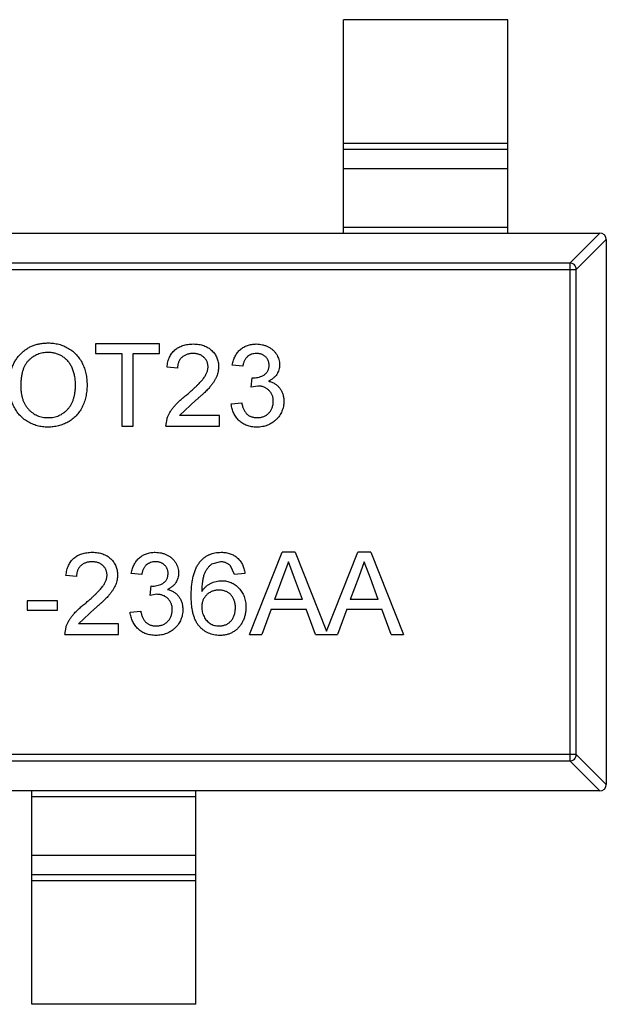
# Model space of a CAD drawing. Header units: inches. Extents: x -39 to 331, y -154 to 45.
# Tile 95 of 120: x 301.36 to 303.14, y -88.73 to -85.73. Entities that reach past the tile are written whole.
import ezdxf

# ---------------------------------------------------------------- set-up
doc = ezdxf.new("R2010")
doc.units = ezdxf.units.IN
doc.header["$LTSCALE"] = 1.21
doc.header["$MEASUREMENT"] = 0
doc.layers.get('0').update_dxf_attribs({"linetype": 'CONTINUOUS'})

msp = doc.modelspace()

# ---------------------------------------------------------------- linework, layer by layer
at = {"color": 6, "linetype": 'Continuous'}
for p, q in [((302.8433, -85.7259), (302.3433, -85.7259)), ((302.3433, -86.3759), (302.3433, -85.7259)), ((302.8433, -86.3759), (302.8433, -85.7259)), ((302.3433, -86.102), (302.8433, -86.102)), ((302.8433, -86.1218), (302.3433, -86.1218)), ((302.8433, -86.1798), (302.3433, -86.1798)), ((302.3433, -86.3581), (302.8433, -86.3581)), ((300.1633, -86.3759), (303.1233, -86.3759)), ((303.0322, -86.4673), (303.1236, -86.3759)), ((303.1433, -86.3956), (303.0519, -86.487)), ((303.1433, -86.3959), (303.1433, -88.0559)), ((300.2347, -86.487), (303.0519, -86.487)), ((303.0322, -86.4673), (300.2544, -86.4673)), ((303.0322, -86.4673), (303.0322, -87.9845)), ((303.0519, -87.9648), (303.0519, -86.487)), ((301.7828, -86.714), (301.5873, -86.714)), ((301.5873, -86.714), (301.5873, -86.7429)), ((301.7828, -86.7429), (301.7828, -86.714)), ((301.5873, -86.7429), (301.6674, -86.7429)), ((301.6674, -86.7429), (301.6674, -86.964)), ((301.7026, -86.7429), (301.7828, -86.7429)), ((301.7026, -86.964), (301.7026, -86.7429)), ((301.8373, -86.7878), (301.8052, -86.7846)), ((302.036, -86.7814), (302.0039, -86.7782)), ((302.0613, -86.8455), (302.0646, -86.8166)), ((302.0646, -86.8166), (302.0692, -86.817)), ((302.0821, -86.8421), (302.0613, -86.8455)), ((301.8929, -86.8856), (301.8432, -86.932)), ((302.0007, -86.8967), (302.0328, -86.8935)), ((301.9655, -86.932), (301.8432, -86.932)), ((301.9655, -86.964), (301.9655, -86.932)), ((301.6674, -86.964), (301.7026, -86.964)), ((301.802, -86.964), (301.8054, -86.9418)), ((301.802, -86.964), (301.9655, -86.964)), ((302.0563, -87.5987), (302.1555, -87.3487)), ((302.1953, -87.3487), (302.1555, -87.3487)), ((302.1953, -87.3487), (302.2908, -87.5892)), ((302.2908, -87.5892), (302.3863, -87.3487)), ((302.4261, -87.3487), (302.3863, -87.3487)), ((302.4261, -87.3487), (302.5253, -87.5987)), ((301.9681, -87.3775), (301.9408, -87.3849)), ((302.1754, -87.3775), (302.1583, -87.4237)), ((302.1938, -87.4272), (302.1754, -87.3775)), ((302.4062, -87.3775), (302.3891, -87.4237)), ((302.4246, -87.4272), (302.4062, -87.3775)), ((301.5296, -87.4224), (301.4975, -87.4192)), ((301.7283, -87.416), (301.6962, -87.4128)), ((302.0103, -87.416), (301.9988, -87.3903)), ((302.0424, -87.4128), (302.0103, -87.416)), ((302.1583, -87.4237), (302.1327, -87.4929)), ((302.2181, -87.4929), (302.1938, -87.4272)), ((302.3891, -87.4237), (302.3635, -87.4929)), ((302.4488, -87.4929), (302.4246, -87.4272)), ((301.7536, -87.4801), (301.7569, -87.4512)), ((301.7744, -87.4767), (301.7536, -87.4801)), ((301.7569, -87.4512), (301.7615, -87.4516)), ((301.4719, -87.4961), (301.3789, -87.4961)), ((301.3789, -87.4961), (301.3789, -87.5249)), ((301.4719, -87.5249), (301.4719, -87.4961)), ((302.2181, -87.4929), (302.1327, -87.4929)), ((302.4488, -87.4929), (302.3635, -87.4929)), ((301.3789, -87.5249), (301.4719, -87.5249)), ((301.5852, -87.5202), (301.5355, -87.5666)), ((301.693, -87.5314), (301.7251, -87.5282)), ((302.1221, -87.5217), (302.0937, -87.5987)), ((302.1221, -87.5217), (302.2287, -87.5217)), ((302.2571, -87.5987), (302.2287, -87.5217)), ((302.3529, -87.5217), (302.3244, -87.5987)), ((302.3529, -87.5217), (302.4595, -87.5217)), ((302.4879, -87.5987), (302.4595, -87.5217)), ((301.6578, -87.5666), (301.5355, -87.5666)), ((301.6578, -87.5987), (301.6578, -87.5666)), ((301.4943, -87.5987), (301.4977, -87.5764)), ((301.4943, -87.5987), (301.6578, -87.5987)), ((302.0563, -87.5987), (302.0937, -87.5987)), ((302.2571, -87.5987), (302.3244, -87.5987)), ((302.4879, -87.5987), (302.5253, -87.5987)), ((303.0519, -87.9648), (300.2347, -87.9648)), ((300.2544, -87.9845), (303.0322, -87.9845)), ((303.1236, -88.0759), (303.0322, -87.9845)), ((303.0519, -87.9648), (303.1433, -88.0562)), ((303.1233, -88.0759), (300.1633, -88.0759)), ((301.3933, -88.7259), (301.3933, -88.0759)), ((301.8933, -88.7259), (301.8933, -88.0759)), ((301.8933, -88.0937), (301.3933, -88.0937)), ((301.3933, -88.2719), (301.8933, -88.2719)), ((301.3933, -88.3299), (301.8933, -88.3299)), ((301.8933, -88.3497), (301.3933, -88.3497)), ((301.8933, -88.7259), (301.3933, -88.7259))]:
    msp.add_line(p, q, dxfattribs=at)
for centre, start, end in [((303.1233, -86.3959), 360, 90), ((303.1233, -88.0559), 270, 360)]:
    msp.add_arc(centre, 0.02, start, end, dxfattribs=at)
for points, knots in [([(303.0519, -86.487), (303.0518, -86.4845), (303.0507, -86.4794), (303.0463, -86.4729), (303.0398, -86.4685), (303.0347, -86.4674), (303.0322, -86.4673)], [0, 0, 0, 0, 0.249032, 0.5, 0.750968, 1, 1, 1, 1]), ([(301.3244, -86.8424), (301.3245, -86.8373), (301.3247, -86.8276), (301.3263, -86.8134), (301.3289, -86.8), (301.3325, -86.7874), (301.3372, -86.7757), (301.3428, -86.7648), (301.3497, -86.7548), (301.3574, -86.7456), (301.366, -86.7375), (301.3752, -86.7303), (301.3851, -86.7243), (301.3955, -86.7193), (301.4066, -86.7155), (301.4183, -86.7129), (301.4305, -86.7111), (301.4389, -86.7109), (301.4432, -86.7108)], [0, 0, 0, 0, 0.075226, 0.146575, 0.2145, 0.27953, 0.342403, 0.403496, 0.463762, 0.523864, 0.583252, 0.641302, 0.698898, 0.756295, 0.814628, 0.874325, 0.935783, 1, 1, 1, 1]), ([(301.4432, -86.7108), (301.446, -86.7109), (301.4516, -86.711), (301.4599, -86.7117), (301.468, -86.7131), (301.4758, -86.7148), (301.4835, -86.7172), (301.4909, -86.7199), (301.4981, -86.7234), (301.5051, -86.7272), (301.5118, -86.7315), (301.5181, -86.7362), (301.524, -86.7413), (301.5295, -86.7468), (301.5345, -86.7528), (301.5392, -86.7591), (301.5434, -86.7659), (301.5472, -86.773), (301.5506, -86.7804), (301.5535, -86.7881), (301.556, -86.7961), (301.5581, -86.8043), (301.5596, -86.8127), (301.5608, -86.8214), (301.5615, -86.8304), (301.5616, -86.8364), (301.5616, -86.8394)], [0, 0, 0, 0, 0.043099, 0.085587, 0.126908, 0.167967, 0.20845, 0.249025, 0.289281, 0.33001, 0.370598, 0.410466, 0.450033, 0.489688, 0.529116, 0.569037, 0.609703, 0.650759, 0.692509, 0.734219, 0.776707, 0.819552, 0.863351, 0.907839, 0.953334, 1, 1, 1, 1]), ([(301.8052, -86.7846), (301.8055, -86.7818), (301.8062, -86.7763), (301.8078, -86.7685), (301.81, -86.7611), (301.8127, -86.7543), (301.816, -86.748), (301.8198, -86.7421), (301.8243, -86.7368), (301.8292, -86.732), (301.8346, -86.7278), (301.8406, -86.7241), (301.8469, -86.721), (301.8538, -86.7184), (301.861, -86.7165), (301.8687, -86.7151), (301.8769, -86.7142), (301.8825, -86.7141), (301.8853, -86.714)], [0, 0, 0, 0, 0.070675, 0.137493, 0.201473, 0.262869, 0.32255, 0.380737, 0.43822, 0.495487, 0.553484, 0.611346, 0.670644, 0.731587, 0.794183, 0.859445, 0.928208, 1, 1, 1, 1]), ([(301.8853, -86.714), (301.8882, -86.7141), (301.8939, -86.7142), (301.9021, -86.7152), (301.9098, -86.7167), (301.9171, -86.7189), (301.9239, -86.7217), (301.9303, -86.7251), (301.9362, -86.7291), (301.9416, -86.7338), (301.9464, -86.7389), (301.9507, -86.7443), (301.9542, -86.75), (301.9572, -86.756), (301.9595, -86.7624), (301.9611, -86.769), (301.9621, -86.7759), (301.9622, -86.7807), (301.9623, -86.7831)], [0, 0, 0, 0, 0.074712, 0.145539, 0.213339, 0.278615, 0.342094, 0.40389, 0.465063, 0.526577, 0.587328, 0.64638, 0.704345, 0.761672, 0.819418, 0.878039, 0.937796, 1, 1, 1, 1]), ([(302.0039, -86.7782), (302.0044, -86.7757), (302.0054, -86.7708), (302.0074, -86.7638), (302.0099, -86.7572), (302.0128, -86.7511), (302.0161, -86.7453), (302.0199, -86.74), (302.0241, -86.7352), (302.0287, -86.7307), (302.0337, -86.7268), (302.039, -86.7234), (302.0446, -86.7205), (302.0506, -86.7182), (302.0568, -86.7163), (302.0633, -86.715), (302.0701, -86.7142), (302.0747, -86.7141), (302.077, -86.714)], [0, 0, 0, 0, 0.071036, 0.139343, 0.204958, 0.268332, 0.330129, 0.390664, 0.450861, 0.510587, 0.570374, 0.629455, 0.687994, 0.747581, 0.807839, 0.870034, 0.93381, 1, 1, 1, 1]), ([(302.077, -86.714), (302.0803, -86.7142), (302.0867, -86.7144), (302.0961, -86.716), (302.1052, -86.7187), (302.1137, -86.7225), (302.1216, -86.7271), (302.1286, -86.7326), (302.1346, -86.7389), (302.1394, -86.746), (302.1433, -86.7535), (302.1461, -86.7613), (302.1478, -86.7694), (302.1481, -86.7749), (302.1482, -86.7776)], [0, 0, 0, 0, 0.092054, 0.181008, 0.26913, 0.357137, 0.443549, 0.526433, 0.607453, 0.688385, 0.767854, 0.845531, 0.922529, 1, 1, 1, 1]), ([(301.4434, -86.7397), (301.4406, -86.7397), (301.435, -86.7399), (301.4269, -86.7411), (301.419, -86.7429), (301.4114, -86.7455), (301.4042, -86.7488), (301.3972, -86.753), (301.3906, -86.7578), (301.3842, -86.7634), (301.3783, -86.7698), (301.3733, -86.7773), (301.3691, -86.7858), (301.3656, -86.7953), (301.3629, -86.8058), (301.3611, -86.8172), (301.3599, -86.8297), (301.3598, -86.8383), (301.3597, -86.8428)], [0, 0, 0, 0, 0.055943, 0.110382, 0.164048, 0.216759, 0.269601, 0.323009, 0.377581, 0.433449, 0.490922, 0.550625, 0.613117, 0.679861, 0.751358, 0.828261, 0.910795, 1, 1, 1, 1]), ([(301.5264, -86.8392), (301.5263, -86.8367), (301.5263, -86.8319), (301.5258, -86.8247), (301.525, -86.8178), (301.524, -86.8111), (301.5225, -86.8047), (301.5208, -86.7985), (301.5187, -86.7925), (301.5164, -86.7868), (301.5137, -86.7813), (301.5108, -86.7762), (301.5075, -86.7714), (301.504, -86.7668), (301.5001, -86.7627), (301.496, -86.7588), (301.4916, -86.7552), (301.4869, -86.752), (301.482, -86.7491), (301.4769, -86.7466), (301.4717, -86.7444), (301.4663, -86.7427), (301.4608, -86.7414), (301.4551, -86.7404), (301.4493, -86.7398), (301.4454, -86.7397), (301.4434, -86.7397)], [0, 0, 0, 0, 0.050852, 0.099752, 0.147438, 0.194086, 0.239171, 0.28334, 0.326577, 0.368936, 0.410572, 0.451051, 0.490877, 0.530044, 0.568937, 0.607578, 0.64642, 0.685679, 0.724799, 0.763513, 0.802173, 0.84074, 0.879649, 0.919071, 0.959098, 1, 1, 1, 1]), ([(301.8846, -86.7429), (301.8829, -86.7429), (301.8795, -86.743), (301.8745, -86.7436), (301.8698, -86.7445), (301.8654, -86.7458), (301.8612, -86.7475), (301.8573, -86.7496), (301.8536, -86.7519), (301.8502, -86.7547), (301.8472, -86.7579), (301.8445, -86.7613), (301.8423, -86.765), (301.8405, -86.769), (301.8391, -86.7733), (301.838, -86.7779), (301.8374, -86.7827), (301.8373, -86.7861), (301.8373, -86.7878)], [0, 0, 0, 0, 0.070696, 0.138358, 0.20337, 0.2657, 0.327256, 0.386512, 0.445858, 0.505173, 0.56378, 0.622343, 0.680824, 0.739795, 0.800801, 0.864239, 0.930631, 1, 1, 1, 1]), ([(301.9302, -86.7834), (301.9302, -86.782), (301.9301, -86.7792), (301.9295, -86.7752), (301.9286, -86.7713), (301.9271, -86.7676), (301.9254, -86.7641), (301.9231, -86.7607), (301.9206, -86.7575), (301.9176, -86.7546), (301.9144, -86.7518), (301.9108, -86.7495), (301.9071, -86.7474), (301.9031, -86.7457), (301.8988, -86.7445), (301.8943, -86.7436), (301.8895, -86.743), (301.8863, -86.7429), (301.8846, -86.7429)], [0, 0, 0, 0, 0.061762, 0.121174, 0.179421, 0.236843, 0.294322, 0.353191, 0.412721, 0.474522, 0.537057, 0.599591, 0.662367, 0.725246, 0.790316, 0.857724, 0.927232, 1, 1, 1, 1]), ([(302.078, -86.7429), (302.0754, -86.743), (302.0702, -86.7432), (302.0628, -86.7451), (302.0561, -86.7481), (302.0511, -86.7516), (302.0475, -86.755), (302.0451, -86.7579), (302.043, -86.7611), (302.0411, -86.7645), (302.0394, -86.7683), (302.038, -86.7724), (302.0368, -86.7768), (302.0363, -86.7798), (302.036, -86.7814)], [0, 0, 0, 0, 0.127797, 0.246795, 0.362284, 0.477652, 0.536237, 0.59559, 0.656344, 0.719085, 0.784349, 0.852876, 0.924551, 1, 1, 1, 1]), ([(302.1161, -86.7787), (302.1161, -86.7774), (302.116, -86.7749), (302.1155, -86.7713), (302.1147, -86.7678), (302.1135, -86.7645), (302.112, -86.7614), (302.1101, -86.7584), (302.108, -86.7556), (302.1055, -86.753), (302.1028, -86.7506), (302.0998, -86.7486), (302.0966, -86.7468), (302.0933, -86.7454), (302.0897, -86.7443), (302.086, -86.7435), (302.0821, -86.743), (302.0794, -86.7429), (302.078, -86.7429)], [0, 0, 0, 0, 0.065093, 0.127304, 0.188122, 0.247131, 0.306077, 0.365678, 0.426103, 0.487841, 0.550317, 0.611805, 0.672737, 0.734883, 0.79768, 0.862475, 0.929775, 1, 1, 1, 1]), ([(301.863, -86.8705), (301.8662, -86.8678), (301.8724, -86.8626), (301.8812, -86.8549), (301.8892, -86.8477), (301.8963, -86.841), (301.9025, -86.8347), (301.908, -86.8289), (301.9127, -86.8237), (301.9166, -86.8188), (301.9198, -86.8142), (301.9226, -86.8097), (301.9249, -86.8052), (301.9268, -86.8008), (301.9284, -86.7964), (301.9294, -86.792), (301.9301, -86.7877), (301.9302, -86.7848), (301.9302, -86.7834)], [0, 0, 0, 0, 0.11141, 0.214526, 0.309417, 0.396087, 0.474284, 0.544374, 0.60642, 0.660582, 0.709794, 0.756451, 0.800767, 0.843168, 0.884295, 0.923885, 0.962359, 1, 1, 1, 1]), ([(301.9623, -86.7831), (301.9622, -86.7855), (301.9621, -86.7905), (301.961, -86.7979), (301.9591, -86.8052), (301.9567, -86.8125), (301.9534, -86.8199), (301.9491, -86.8274), (301.9439, -86.8351), (301.9389, -86.8416), (301.9342, -86.8471), (301.93, -86.8516), (301.9252, -86.8564), (301.92, -86.8616), (301.914, -86.8671), (301.9075, -86.873), (301.9004, -86.8792), (301.8955, -86.8834), (301.8929, -86.8856)], [0, 0, 0, 0, 0.057945, 0.116018, 0.174826, 0.234683, 0.296827, 0.364061, 0.436192, 0.51426, 0.556976, 0.604856, 0.657675, 0.715751, 0.77884, 0.847501, 0.921228, 1, 1, 1, 1]), ([(302.0692, -86.817), (302.0722, -86.8169), (302.078, -86.8166), (302.0864, -86.8148), (302.0944, -86.8119), (302.1006, -86.8085), (302.1051, -86.8052), (302.108, -86.8023), (302.1106, -86.7992), (302.1126, -86.7956), (302.1142, -86.7919), (302.1153, -86.7877), (302.116, -86.7833), (302.1161, -86.7802), (302.1161, -86.7787)], [0, 0, 0, 0, 0.129789, 0.254605, 0.378435, 0.50292, 0.565018, 0.624848, 0.683448, 0.742765, 0.802757, 0.86522, 0.930779, 1, 1, 1, 1]), ([(302.1482, -86.7776), (302.1481, -86.7802), (302.1478, -86.7853), (302.1462, -86.7928), (302.1434, -86.7999), (302.1397, -86.8066), (302.1348, -86.8129), (302.1289, -86.8184), (302.1219, -86.8233), (302.1167, -86.8259), (302.1141, -86.8272)], [0, 0, 0, 0, 0.121951, 0.240787, 0.35855, 0.479066, 0.601519, 0.727551, 0.859932, 1, 1, 1, 1]), ([(301.443, -86.9673), (301.4402, -86.9672), (301.4345, -86.9671), (301.4261, -86.9663), (301.4179, -86.965), (301.4099, -86.9632), (301.4022, -86.9607), (301.3947, -86.9578), (301.3874, -86.9544), (301.3804, -86.9505), (301.3737, -86.9461), (301.3675, -86.9412), (301.3616, -86.936), (301.3562, -86.9304), (301.3511, -86.9245), (301.3465, -86.9181), (301.3423, -86.9113), (301.3386, -86.9042), (301.3352, -86.8969), (301.3324, -86.8894), (301.3299, -86.8818), (301.3279, -86.8741), (301.3264, -86.8663), (301.3253, -86.8584), (301.3245, -86.8504), (301.3245, -86.8451), (301.3244, -86.8424)], [0, 0, 0, 0, 0.044697, 0.088534, 0.131409, 0.173814, 0.215715, 0.257247, 0.298848, 0.340604, 0.382029, 0.42297, 0.463632, 0.504048, 0.544591, 0.584964, 0.626265, 0.667979, 0.709943, 0.751382, 0.792619, 0.833948, 0.875008, 0.916446, 0.957907, 1, 1, 1, 1]), ([(301.3597, -86.8428), (301.3598, -86.8464), (301.3599, -86.8534), (301.3611, -86.8637), (301.3629, -86.8733), (301.3654, -86.8825), (301.3688, -86.891), (301.3729, -86.8989), (301.3777, -86.9062), (301.3832, -86.9129), (301.3893, -86.9189), (301.3959, -86.9241), (301.4028, -86.9285), (301.4101, -86.9321), (301.4177, -86.935), (301.4258, -86.9369), (301.4342, -86.9382), (301.44, -86.9383), (301.4429, -86.9384)], [0, 0, 0, 0, 0.075964, 0.148125, 0.217201, 0.2833, 0.347202, 0.4093, 0.470426, 0.531588, 0.591739, 0.650258, 0.707303, 0.764208, 0.821148, 0.879119, 0.938423, 1, 1, 1, 1]), ([(301.4429, -86.9384), (301.4459, -86.9383), (301.4517, -86.9382), (301.4602, -86.937), (301.4684, -86.9349), (301.4761, -86.9321), (301.4834, -86.9284), (301.4904, -86.924), (301.4969, -86.9187), (301.503, -86.9126), (301.5085, -86.9058), (301.5134, -86.8983), (301.5173, -86.8901), (301.5207, -86.8812), (301.5232, -86.8717), (301.5251, -86.8614), (301.5262, -86.8505), (301.5263, -86.843), (301.5264, -86.8392)], [0, 0, 0, 0, 0.061055, 0.119545, 0.176806, 0.232956, 0.288583, 0.344667, 0.401662, 0.46054, 0.520477, 0.581213, 0.643431, 0.707961, 0.775371, 0.846414, 0.921152, 1, 1, 1, 1]), ([(301.5616, -86.8394), (301.5616, -86.8426), (301.5615, -86.8487), (301.5608, -86.8578), (301.5595, -86.8666), (301.5579, -86.8751), (301.5557, -86.8835), (301.5532, -86.8915), (301.55, -86.8994), (301.5465, -86.9069), (301.5425, -86.9141), (301.5381, -86.9209), (301.5333, -86.9272), (301.5281, -86.9331), (301.5225, -86.9385), (301.5165, -86.9435), (301.5101, -86.948), (301.5033, -86.9521), (301.4962, -86.9556), (301.489, -86.9587), (301.4817, -86.9614), (301.4742, -86.9635), (301.4666, -86.9652), (301.4589, -86.9664), (301.451, -86.9671), (301.4457, -86.9672), (301.443, -86.9673)], [0, 0, 0, 0, 0.04756, 0.093962, 0.139112, 0.183626, 0.227457, 0.270703, 0.313611, 0.35626, 0.398366, 0.439557, 0.480045, 0.519888, 0.559658, 0.599421, 0.639208, 0.679668, 0.72002, 0.759859, 0.79956, 0.839199, 0.878956, 0.918794, 0.959083, 1, 1, 1, 1]), ([(302.1289, -86.8886), (302.1289, -86.8869), (302.1288, -86.8837), (302.1282, -86.8789), (302.1272, -86.8744), (302.1257, -86.8701), (302.1238, -86.8661), (302.1216, -86.8622), (302.1188, -86.8586), (302.1158, -86.8552), (302.1124, -86.8521), (302.1087, -86.8494), (302.1048, -86.8471), (302.1007, -86.8453), (302.0964, -86.8438), (302.0918, -86.8428), (302.087, -86.8422), (302.0837, -86.8421), (302.0821, -86.8421)], [0, 0, 0, 0, 0.067051, 0.13118, 0.193722, 0.254499, 0.314763, 0.375117, 0.436023, 0.498297, 0.560571, 0.621619, 0.681973, 0.742853, 0.804272, 0.867473, 0.932273, 1, 1, 1, 1]), ([(302.1141, -86.8272), (302.1159, -86.8276), (302.1194, -86.8285), (302.1244, -86.8304), (302.1292, -86.8325), (302.1337, -86.835), (302.1378, -86.8378), (302.1417, -86.841), (302.1453, -86.8446), (302.1485, -86.8484), (302.1515, -86.8526), (302.154, -86.857), (302.1561, -86.8617), (302.158, -86.8666), (302.1593, -86.8718), (302.1603, -86.8773), (302.1609, -86.883), (302.1609, -86.8869), (302.161, -86.8888)], [0, 0, 0, 0, 0.065828, 0.128938, 0.190858, 0.251186, 0.310974, 0.37005, 0.429672, 0.489507, 0.549975, 0.610075, 0.670915, 0.732909, 0.796711, 0.861825, 0.929892, 1, 1, 1, 1]), ([(301.8054, -86.9418), (301.8064, -86.9389), (301.8086, -86.9329), (301.813, -86.9243), (301.8181, -86.9158), (301.8231, -86.9088), (301.8277, -86.9032), (301.8316, -86.8989), (301.8358, -86.8944), (301.8405, -86.8899), (301.8455, -86.8852), (301.851, -86.8803), (301.8568, -86.8755), (301.8609, -86.8722), (301.863, -86.8705)], [0, 0, 0, 0, 0.100388, 0.204407, 0.310686, 0.422157, 0.480685, 0.543238, 0.6095, 0.679555, 0.753841, 0.831641, 0.913813, 1, 1, 1, 1]), ([(302.0785, -86.9673), (302.0759, -86.9672), (302.0707, -86.9671), (302.0631, -86.9661), (302.0559, -86.9647), (302.049, -86.9624), (302.0425, -86.9597), (302.0363, -86.9563), (302.0304, -86.9523), (302.0249, -86.9477), (302.0199, -86.9426), (302.0154, -86.9371), (302.0116, -86.9313), (302.0082, -86.9251), (302.0054, -86.9185), (302.0033, -86.9116), (302.0016, -86.9043), (302.001, -86.8993), (302.0007, -86.8967)], [0, 0, 0, 0, 0.067794, 0.133464, 0.196934, 0.258481, 0.319787, 0.380431, 0.44099, 0.502867, 0.564806, 0.625526, 0.685604, 0.746041, 0.807347, 0.869717, 0.93379, 1, 1, 1, 1]), ([(302.0328, -86.8935), (302.0332, -86.8955), (302.034, -86.8992), (302.0356, -86.9045), (302.0373, -86.9095), (302.0394, -86.9139), (302.0414, -86.9181), (302.0438, -86.9218), (302.0464, -86.925), (302.0491, -86.9279), (302.0521, -86.9304), (302.0553, -86.9326), (302.0588, -86.9344), (302.0625, -86.9358), (302.0665, -86.937), (302.0706, -86.9378), (302.0751, -86.9383), (302.0781, -86.9384), (302.0797, -86.9384)], [0, 0, 0, 0, 0.082566, 0.15976, 0.233155, 0.301356, 0.365752, 0.426437, 0.484185, 0.539549, 0.593156, 0.647048, 0.701446, 0.757, 0.81384, 0.873058, 0.934963, 1, 1, 1, 1]), ([(302.161, -86.8888), (302.1609, -86.8915), (302.1608, -86.8968), (302.1597, -86.9046), (302.1578, -86.912), (302.1552, -86.9192), (302.152, -86.926), (302.1479, -86.9326), (302.1431, -86.9387), (302.1377, -86.9446), (302.1317, -86.9499), (302.1253, -86.9545), (302.1184, -86.9585), (302.1112, -86.9617), (302.1036, -86.9642), (302.0956, -86.966), (302.0872, -86.9671), (302.0814, -86.9672), (302.0785, -86.9673)], [0, 0, 0, 0, 0.063503, 0.124805, 0.18492, 0.244376, 0.303775, 0.364133, 0.425376, 0.488388, 0.551743, 0.61386, 0.67564, 0.737737, 0.800417, 0.864658, 0.930985, 1, 1, 1, 1]), ([(302.0797, -86.9384), (302.0815, -86.9384), (302.085, -86.9383), (302.0902, -86.9376), (302.0952, -86.9365), (302.0998, -86.9349), (302.1041, -86.9329), (302.1082, -86.9304), (302.112, -86.9275), (302.1155, -86.9241), (302.1186, -86.9204), (302.1214, -86.9165), (302.1237, -86.9124), (302.1257, -86.9081), (302.1271, -86.9035), (302.1282, -86.8987), (302.1288, -86.8937), (302.1289, -86.8903), (302.1289, -86.8886)], [0, 0, 0, 0, 0.069461, 0.135658, 0.19962, 0.261651, 0.322053, 0.38234, 0.443223, 0.50493, 0.56682, 0.6276, 0.687476, 0.747351, 0.808174, 0.870133, 0.933721, 1, 1, 1, 1]), ([(301.4975, -87.4192), (301.4978, -87.4164), (301.4985, -87.4109), (301.5001, -87.4031), (301.5023, -87.3958), (301.505, -87.3889), (301.5083, -87.3826), (301.5121, -87.3767), (301.5166, -87.3714), (301.5215, -87.3666), (301.5269, -87.3624), (301.5329, -87.3587), (301.5393, -87.3556), (301.5461, -87.353), (301.5533, -87.3511), (301.561, -87.3497), (301.5692, -87.3488), (301.5748, -87.3487), (301.5776, -87.3487)], [0, 0, 0, 0, 0.070675, 0.137493, 0.201473, 0.262869, 0.32255, 0.380737, 0.43822, 0.495487, 0.553484, 0.611346, 0.670644, 0.731587, 0.794183, 0.859445, 0.928208, 1, 1, 1, 1]), ([(301.5776, -87.3487), (301.5805, -87.3487), (301.5862, -87.3488), (301.5944, -87.3498), (301.6021, -87.3513), (301.6094, -87.3535), (301.6163, -87.3563), (301.6226, -87.3597), (301.6285, -87.3637), (301.6339, -87.3684), (301.6387, -87.3735), (301.643, -87.3789), (301.6465, -87.3847), (301.6496, -87.3906), (301.6518, -87.397), (301.6534, -87.4036), (301.6544, -87.4105), (301.6545, -87.4153), (301.6546, -87.4177)], [0, 0, 0, 0, 0.074712, 0.145539, 0.213339, 0.278615, 0.342094, 0.40389, 0.465063, 0.526577, 0.587328, 0.64638, 0.704345, 0.761672, 0.819418, 0.878039, 0.937796, 1, 1, 1, 1]), ([(301.6962, -87.4128), (301.6967, -87.4103), (301.6977, -87.4054), (301.6997, -87.3984), (301.7022, -87.3918), (301.7051, -87.3857), (301.7084, -87.3799), (301.7122, -87.3747), (301.7164, -87.3698), (301.721, -87.3654), (301.726, -87.3614), (301.7313, -87.358), (301.7369, -87.3551), (301.7429, -87.3528), (301.7491, -87.3509), (301.7556, -87.3496), (301.7624, -87.3488), (301.767, -87.3487), (301.7694, -87.3487)], [0, 0, 0, 0, 0.071036, 0.139343, 0.204958, 0.268332, 0.330129, 0.390664, 0.450861, 0.510587, 0.570374, 0.629455, 0.687994, 0.747581, 0.807839, 0.870034, 0.93381, 1, 1, 1, 1]), ([(301.7694, -87.3487), (301.7726, -87.3488), (301.779, -87.349), (301.7885, -87.3506), (301.7975, -87.3533), (301.806, -87.3571), (301.8139, -87.3617), (301.8209, -87.3672), (301.8269, -87.3735), (301.8317, -87.3806), (301.8356, -87.3881), (301.8384, -87.3959), (301.8402, -87.404), (301.8404, -87.4095), (301.8405, -87.4122)], [0, 0, 0, 0, 0.092054, 0.181008, 0.26913, 0.357137, 0.443549, 0.526433, 0.607453, 0.688385, 0.767854, 0.845531, 0.922529, 1, 1, 1, 1]), ([(301.9062, -87.3771), (301.9082, -87.3748), (301.9122, -87.3703), (301.919, -87.3645), (301.9262, -87.3596), (301.9341, -87.3556), (301.9424, -87.3525), (301.9512, -87.3502), (301.9606, -87.3489), (301.967, -87.3488), (301.9702, -87.3487)], [0, 0, 0, 0, 0.125625, 0.247619, 0.368528, 0.488104, 0.609878, 0.735382, 0.864448, 1, 1, 1, 1]), ([(301.9702, -87.3487), (301.9727, -87.3487), (301.9775, -87.3488), (301.9845, -87.3496), (301.9912, -87.351), (301.9975, -87.3528), (302.0035, -87.3552), (302.0092, -87.3581), (302.0145, -87.3616), (302.0195, -87.3656), (302.024, -87.3701), (302.0281, -87.375), (302.0317, -87.3803), (302.0349, -87.386), (302.0375, -87.3921), (302.0397, -87.3986), (302.0413, -87.4055), (302.042, -87.4103), (302.0424, -87.4128)], [0, 0, 0, 0, 0.068499, 0.134572, 0.198208, 0.259784, 0.319951, 0.379508, 0.438814, 0.498497, 0.558182, 0.617438, 0.677522, 0.737959, 0.80033, 0.86409, 0.930622, 1, 1, 1, 1]), ([(301.5769, -87.3775), (301.5752, -87.3776), (301.5718, -87.3776), (301.5668, -87.3782), (301.5621, -87.3791), (301.5577, -87.3804), (301.5535, -87.3821), (301.5496, -87.3842), (301.5459, -87.3865), (301.5426, -87.3894), (301.5395, -87.3925), (301.5369, -87.3959), (301.5347, -87.3996), (301.5328, -87.4036), (301.5314, -87.4079), (301.5303, -87.4125), (301.5297, -87.4173), (301.5296, -87.4207), (301.5296, -87.4224)], [0, 0, 0, 0, 0.070696, 0.138358, 0.20337, 0.2657, 0.327256, 0.386512, 0.445858, 0.505173, 0.56378, 0.622343, 0.680824, 0.739795, 0.800801, 0.864239, 0.930631, 1, 1, 1, 1]), ([(301.6225, -87.418), (301.6225, -87.4166), (301.6224, -87.4138), (301.6218, -87.4098), (301.6209, -87.4059), (301.6194, -87.4022), (301.6177, -87.3987), (301.6154, -87.3953), (301.6129, -87.3921), (301.6099, -87.3892), (301.6067, -87.3864), (301.6031, -87.3841), (301.5994, -87.382), (301.5954, -87.3803), (301.5911, -87.3791), (301.5866, -87.3782), (301.5818, -87.3776), (301.5786, -87.3776), (301.5769, -87.3775)], [0, 0, 0, 0, 0.061762, 0.121174, 0.179421, 0.236843, 0.294322, 0.353191, 0.412721, 0.474522, 0.537057, 0.599591, 0.662367, 0.725246, 0.790316, 0.857724, 0.927232, 1, 1, 1, 1]), ([(301.7704, -87.3775), (301.7677, -87.3776), (301.7625, -87.3778), (301.7551, -87.3797), (301.7484, -87.3827), (301.7434, -87.3863), (301.7398, -87.3896), (301.7374, -87.3925), (301.7353, -87.3957), (301.7334, -87.3992), (301.7317, -87.4029), (301.7303, -87.407), (301.7291, -87.4114), (301.7286, -87.4144), (301.7283, -87.416)], [0, 0, 0, 0, 0.127797, 0.246795, 0.362284, 0.477652, 0.536237, 0.59559, 0.656344, 0.719085, 0.784349, 0.852876, 0.924551, 1, 1, 1, 1]), ([(301.8084, -87.4133), (301.8084, -87.412), (301.8083, -87.4095), (301.8078, -87.4059), (301.807, -87.4024), (301.8058, -87.3991), (301.8043, -87.396), (301.8024, -87.393), (301.8003, -87.3902), (301.7978, -87.3876), (301.7951, -87.3852), (301.7921, -87.3832), (301.789, -87.3814), (301.7856, -87.38), (301.7821, -87.3789), (301.7783, -87.3781), (301.7744, -87.3776), (301.7717, -87.3775), (301.7704, -87.3775)], [0, 0, 0, 0, 0.065093, 0.127304, 0.188122, 0.247131, 0.306077, 0.365678, 0.426103, 0.487841, 0.550317, 0.611805, 0.672737, 0.734883, 0.79768, 0.862475, 0.929775, 1, 1, 1, 1]), ([(301.8789, -87.4816), (301.8789, -87.4787), (301.879, -87.4729), (301.8794, -87.4644), (301.8798, -87.4561), (301.8806, -87.4482), (301.8815, -87.4406), (301.8827, -87.4333), (301.8841, -87.4263), (301.8857, -87.4196), (301.8875, -87.4132), (301.8895, -87.4071), (301.8917, -87.4013), (301.8942, -87.3959), (301.8968, -87.3907), (301.8997, -87.3859), (301.9028, -87.3813), (301.9051, -87.3785), (301.9062, -87.3771)], [0, 0, 0, 0, 0.080034, 0.157854, 0.232564, 0.304731, 0.374384, 0.441663, 0.506048, 0.568692, 0.628715, 0.687238, 0.743227, 0.797567, 0.850239, 0.901629, 0.951067, 1, 1, 1, 1]), ([(301.9408, -87.3849), (301.9387, -87.3867), (301.9345, -87.3902), (301.9289, -87.3968), (301.9239, -87.4044), (301.9202, -87.4116), (301.9176, -87.4179), (301.9159, -87.4234), (301.9144, -87.4295), (301.9133, -87.4361), (301.9123, -87.4433), (301.9116, -87.4511), (301.9111, -87.4594), (301.911, -87.4652), (301.911, -87.4682)], [0, 0, 0, 0, 0.088609, 0.181893, 0.280787, 0.38702, 0.444107, 0.506454, 0.574396, 0.647656, 0.726426, 0.811458, 0.90278, 1, 1, 1, 1]), ([(301.9988, -87.3903), (301.9977, -87.3893), (301.9957, -87.3873), (301.9923, -87.3847), (301.9887, -87.3825), (301.9849, -87.3807), (301.981, -87.3792), (301.9769, -87.3782), (301.9725, -87.3776), (301.9696, -87.3775), (301.9681, -87.3775)], [0, 0, 0, 0, 0.128545, 0.252818, 0.375212, 0.497113, 0.618546, 0.742222, 0.869458, 1, 1, 1, 1]), ([(301.5553, -87.5052), (301.5585, -87.5025), (301.5647, -87.4972), (301.5735, -87.4895), (301.5815, -87.4823), (301.5886, -87.4756), (301.5948, -87.4693), (301.6003, -87.4635), (301.605, -87.4583), (301.6089, -87.4534), (301.6121, -87.4488), (301.6149, -87.4443), (301.6172, -87.4398), (301.6192, -87.4354), (301.6207, -87.431), (301.6217, -87.4266), (301.6224, -87.4223), (301.6225, -87.4194), (301.6225, -87.418)], [0, 0, 0, 0, 0.11141, 0.214526, 0.309417, 0.396087, 0.474284, 0.544374, 0.60642, 0.660582, 0.709794, 0.756451, 0.800767, 0.843168, 0.884295, 0.923885, 0.962359, 1, 1, 1, 1]), ([(301.6546, -87.4177), (301.6545, -87.4201), (301.6544, -87.4251), (301.6533, -87.4325), (301.6514, -87.4398), (301.649, -87.4472), (301.6457, -87.4545), (301.6415, -87.462), (301.6362, -87.4697), (301.6312, -87.4762), (301.6265, -87.4817), (301.6224, -87.4862), (301.6176, -87.491), (301.6123, -87.4962), (301.6063, -87.5017), (301.5998, -87.5076), (301.5927, -87.5138), (301.5878, -87.5181), (301.5852, -87.5202)], [0, 0, 0, 0, 0.057945, 0.116018, 0.174826, 0.234683, 0.296827, 0.364061, 0.436192, 0.51426, 0.556976, 0.604856, 0.657675, 0.715751, 0.77884, 0.847501, 0.921228, 1, 1, 1, 1]), ([(301.7615, -87.4516), (301.7645, -87.4515), (301.7703, -87.4512), (301.7787, -87.4494), (301.7867, -87.4465), (301.7929, -87.4431), (301.7974, -87.4398), (301.8003, -87.4369), (301.8029, -87.4338), (301.8049, -87.4303), (301.8065, -87.4265), (301.8076, -87.4223), (301.8083, -87.4179), (301.8084, -87.4148), (301.8084, -87.4133)], [0, 0, 0, 0, 0.129789, 0.254605, 0.378435, 0.50292, 0.565018, 0.624848, 0.683448, 0.742765, 0.802757, 0.86522, 0.930779, 1, 1, 1, 1]), ([(301.8405, -87.4122), (301.8404, -87.4148), (301.8401, -87.4199), (301.8385, -87.4274), (301.8357, -87.4345), (301.832, -87.4413), (301.8272, -87.4475), (301.8212, -87.453), (301.8143, -87.4579), (301.809, -87.4605), (301.8064, -87.4618)], [0, 0, 0, 0, 0.121951, 0.240787, 0.35855, 0.479066, 0.601519, 0.727551, 0.859932, 1, 1, 1, 1]), ([(301.911, -87.4682), (301.9129, -87.4655), (301.9166, -87.4603), (301.9231, -87.4535), (301.9302, -87.4478), (301.938, -87.4432), (301.9461, -87.4396), (301.9545, -87.4371), (301.963, -87.4355), (301.9688, -87.4353), (301.9717, -87.4352)], [0, 0, 0, 0, 0.13549, 0.265229, 0.390778, 0.51542, 0.638317, 0.759642, 0.878902, 1, 1, 1, 1]), ([(301.9717, -87.4352), (301.9742, -87.4353), (301.9792, -87.4354), (301.9865, -87.4365), (301.9935, -87.4383), (302.0002, -87.4407), (302.0066, -87.444), (302.0128, -87.4478), (302.0186, -87.4525), (302.0241, -87.4578), (302.0291, -87.4636), (302.0336, -87.4699), (302.0373, -87.4766), (302.0403, -87.4838), (302.0427, -87.4913), (302.0444, -87.4993), (302.0454, -87.5077), (302.0455, -87.5134), (302.0456, -87.5163)], [0, 0, 0, 0, 0.061347, 0.121203, 0.179863, 0.238152, 0.296252, 0.35519, 0.415676, 0.478379, 0.541524, 0.603977, 0.666513, 0.729491, 0.79371, 0.859736, 0.928449, 1, 1, 1, 1]), ([(301.8212, -87.5232), (301.8212, -87.5215), (301.8211, -87.5183), (301.8205, -87.5136), (301.8195, -87.509), (301.818, -87.5047), (301.8161, -87.5007), (301.8139, -87.4968), (301.8112, -87.4932), (301.8081, -87.4898), (301.8047, -87.4867), (301.801, -87.484), (301.7971, -87.4817), (301.793, -87.4799), (301.7887, -87.4784), (301.7841, -87.4774), (301.7793, -87.4768), (301.776, -87.4767), (301.7744, -87.4767)], [0, 0, 0, 0, 0.067051, 0.13118, 0.193722, 0.254499, 0.314763, 0.375117, 0.436023, 0.498297, 0.560571, 0.621619, 0.681973, 0.742853, 0.804272, 0.867473, 0.932273, 1, 1, 1, 1]), ([(301.8064, -87.4618), (301.8082, -87.4622), (301.8117, -87.4631), (301.8167, -87.465), (301.8215, -87.4671), (301.826, -87.4696), (301.8301, -87.4725), (301.834, -87.4756), (301.8376, -87.4792), (301.8408, -87.4831), (301.8438, -87.4872), (301.8463, -87.4916), (301.8485, -87.4963), (301.8503, -87.5012), (301.8516, -87.5064), (301.8526, -87.5119), (301.8532, -87.5176), (301.8533, -87.5215), (301.8533, -87.5234)], [0, 0, 0, 0, 0.065828, 0.128938, 0.190858, 0.251186, 0.310974, 0.37005, 0.429672, 0.489507, 0.549975, 0.610075, 0.670915, 0.732909, 0.796711, 0.861825, 0.929892, 1, 1, 1, 1]), ([(301.9629, -87.464), (301.9611, -87.4641), (301.9576, -87.4641), (301.9525, -87.4649), (301.9475, -87.466), (301.9428, -87.4675), (301.9383, -87.4695), (301.934, -87.472), (301.9299, -87.4749), (301.926, -87.4783), (301.9225, -87.4819), (301.9194, -87.4859), (301.9168, -87.4902), (301.9146, -87.4947), (301.913, -87.4996), (301.9118, -87.5047), (301.9111, -87.5101), (301.911, -87.5138), (301.911, -87.5157)], [0, 0, 0, 0, 0.064812, 0.127718, 0.189086, 0.249562, 0.309738, 0.370215, 0.431085, 0.493911, 0.55657, 0.617553, 0.678119, 0.739063, 0.801665, 0.864956, 0.93089, 1, 1, 1, 1]), ([(302.0135, -87.5173), (302.0135, -87.5153), (302.0135, -87.5114), (302.0128, -87.5057), (302.0118, -87.5003), (302.0102, -87.4952), (302.0083, -87.4905), (302.006, -87.4861), (302.0032, -87.482), (302, -87.4783), (301.9964, -87.4749), (301.9926, -87.472), (301.9884, -87.4695), (301.9839, -87.4675), (301.9791, -87.466), (301.9739, -87.4649), (301.9685, -87.4641), (301.9648, -87.4641), (301.9629, -87.464)], [0, 0, 0, 0, 0.072229, 0.141252, 0.207439, 0.270245, 0.331238, 0.391254, 0.450152, 0.509008, 0.567734, 0.625726, 0.683708, 0.742407, 0.803094, 0.865865, 0.931379, 1, 1, 1, 1]), ([(301.4977, -87.5764), (301.4987, -87.5735), (301.5009, -87.5675), (301.5053, -87.5589), (301.5104, -87.5504), (301.5154, -87.5434), (301.52, -87.5379), (301.5239, -87.5335), (301.5281, -87.529), (301.5328, -87.5245), (301.5378, -87.5198), (301.5433, -87.515), (301.5491, -87.5101), (301.5532, -87.5068), (301.5553, -87.5052)], [0, 0, 0, 0, 0.100388, 0.204407, 0.310686, 0.422157, 0.480685, 0.543238, 0.6095, 0.679555, 0.753841, 0.831641, 0.913813, 1, 1, 1, 1]), ([(301.9666, -87.6019), (301.9634, -87.6018), (301.9572, -87.6016), (301.9481, -87.6003), (301.9395, -87.5981), (301.9314, -87.595), (301.9236, -87.5911), (301.9163, -87.5862), (301.9095, -87.5805), (301.9032, -87.5739), (301.8974, -87.5663), (301.8924, -87.5575), (301.8882, -87.5476), (301.8848, -87.5366), (301.8822, -87.5244), (301.8803, -87.5111), (301.8792, -87.4968), (301.879, -87.4868), (301.8789, -87.4816)], [0, 0, 0, 0, 0.056157, 0.110133, 0.162537, 0.213912, 0.265146, 0.31651, 0.369179, 0.423123, 0.479276, 0.538691, 0.601978, 0.670125, 0.74365, 0.82281, 0.908261, 1, 1, 1, 1]), ([(301.7708, -87.6019), (301.7682, -87.6018), (301.763, -87.6017), (301.7555, -87.6007), (301.7482, -87.5993), (301.7413, -87.5971), (301.7348, -87.5943), (301.7286, -87.5909), (301.7227, -87.5869), (301.7172, -87.5823), (301.7122, -87.5772), (301.7077, -87.5718), (301.7039, -87.5659), (301.7005, -87.5597), (301.6977, -87.5531), (301.6956, -87.5462), (301.6939, -87.5389), (301.6933, -87.5339), (301.693, -87.5314)], [0, 0, 0, 0, 0.067794, 0.133464, 0.196934, 0.258481, 0.319787, 0.380431, 0.44099, 0.502867, 0.564806, 0.625526, 0.685604, 0.746041, 0.807347, 0.869717, 0.93379, 1, 1, 1, 1]), ([(301.7251, -87.5282), (301.7255, -87.5301), (301.7263, -87.5338), (301.7279, -87.5391), (301.7296, -87.5441), (301.7317, -87.5486), (301.7337, -87.5527), (301.7361, -87.5564), (301.7387, -87.5597), (301.7414, -87.5625), (301.7444, -87.565), (301.7476, -87.5672), (301.7511, -87.569), (301.7548, -87.5704), (301.7588, -87.5716), (301.7629, -87.5724), (301.7674, -87.573), (301.7704, -87.573), (301.772, -87.573)], [0, 0, 0, 0, 0.082566, 0.15976, 0.233155, 0.301356, 0.365752, 0.426437, 0.484185, 0.539549, 0.593156, 0.647048, 0.701446, 0.757, 0.81384, 0.873058, 0.934963, 1, 1, 1, 1]), ([(301.8533, -87.5234), (301.8532, -87.5261), (301.8531, -87.5314), (301.852, -87.5392), (301.8501, -87.5466), (301.8475, -87.5538), (301.8443, -87.5607), (301.8402, -87.5672), (301.8354, -87.5734), (301.83, -87.5792), (301.824, -87.5845), (301.8176, -87.5892), (301.8107, -87.5931), (301.8035, -87.5963), (301.7959, -87.5988), (301.7879, -87.6006), (301.7795, -87.6017), (301.7737, -87.6018), (301.7708, -87.6019)], [0, 0, 0, 0, 0.063503, 0.124805, 0.18492, 0.244376, 0.303775, 0.364133, 0.425376, 0.488388, 0.551743, 0.61386, 0.67564, 0.737737, 0.800417, 0.864658, 0.930985, 1, 1, 1, 1]), ([(301.772, -87.573), (301.7738, -87.573), (301.7773, -87.5729), (301.7825, -87.5722), (301.7875, -87.5711), (301.7921, -87.5695), (301.7964, -87.5675), (301.8005, -87.565), (301.8043, -87.5621), (301.8078, -87.5588), (301.811, -87.5551), (301.8137, -87.5512), (301.816, -87.547), (301.818, -87.5427), (301.8194, -87.5381), (301.8205, -87.5333), (301.8211, -87.5283), (301.8212, -87.5249), (301.8212, -87.5232)], [0, 0, 0, 0, 0.069461, 0.135658, 0.19962, 0.261651, 0.322053, 0.38234, 0.443223, 0.50493, 0.56682, 0.6276, 0.687476, 0.747351, 0.808174, 0.870133, 0.933721, 1, 1, 1, 1]), ([(301.911, -87.5157), (301.9111, -87.5182), (301.9112, -87.5232), (301.9126, -87.5306), (301.9148, -87.5378), (301.9178, -87.5448), (301.9216, -87.5512), (301.926, -87.557), (301.9311, -87.5619), (301.9367, -87.566), (301.9429, -87.5691), (301.9496, -87.5714), (301.9567, -87.5728), (301.9616, -87.5729), (301.9641, -87.573)], [0, 0, 0, 0, 0.086177, 0.171222, 0.257573, 0.34515, 0.431508, 0.513644, 0.593539, 0.672806, 0.752058, 0.831493, 0.913823, 1, 1, 1, 1]), ([(301.9641, -87.573), (301.9659, -87.573), (301.9694, -87.5729), (301.9745, -87.5721), (301.9794, -87.571), (301.984, -87.5694), (301.9883, -87.5672), (301.9924, -87.5647), (301.9963, -87.5616), (301.9999, -87.5581), (302.0031, -87.5542), (302.0059, -87.5499), (302.0083, -87.5453), (302.0102, -87.5403), (302.0117, -87.5351), (302.0128, -87.5295), (302.0134, -87.5235), (302.0135, -87.5194), (302.0135, -87.5173)], [0, 0, 0, 0, 0.063965, 0.124854, 0.184383, 0.242748, 0.2999, 0.357059, 0.415719, 0.475258, 0.535508, 0.596291, 0.657728, 0.721052, 0.786261, 0.853834, 0.925318, 1, 1, 1, 1]), ([(302.0456, -87.5163), (302.0455, -87.5202), (302.0452, -87.5278), (302.0433, -87.5391), (302.0401, -87.5499), (302.0363, -87.5585), (302.0328, -87.565), (302.0298, -87.5696), (302.0266, -87.5739), (302.0233, -87.578), (302.0196, -87.5817), (302.0157, -87.5852), (302.0116, -87.5883), (302.0072, -87.5912), (302.0027, -87.5937), (301.998, -87.5959), (301.9931, -87.5977), (301.9881, -87.5992), (301.9829, -87.6004), (301.9776, -87.6013), (301.9721, -87.6018), (301.9684, -87.6018), (301.9666, -87.6019)], [0, 0, 0, 0, 0.088899, 0.17544, 0.261633, 0.34801, 0.390819, 0.432814, 0.473776, 0.514166, 0.554107, 0.594121, 0.63362, 0.673585, 0.71348, 0.75336, 0.792891, 0.833007, 0.873643, 0.914893, 0.95695, 1, 1, 1, 1]), ([(303.0322, -87.9845), (303.0347, -87.9844), (303.0398, -87.9832), (303.0463, -87.9788), (303.0507, -87.9724), (303.0518, -87.9673), (303.0519, -87.9648)], [0, 0, 0, 0, 0.249032, 0.5, 0.750968, 1, 1, 1, 1])]:
    msp.add_open_spline(points, degree=3, knots=knots, dxfattribs=at)

doc.saveas('drawing.dxf')
